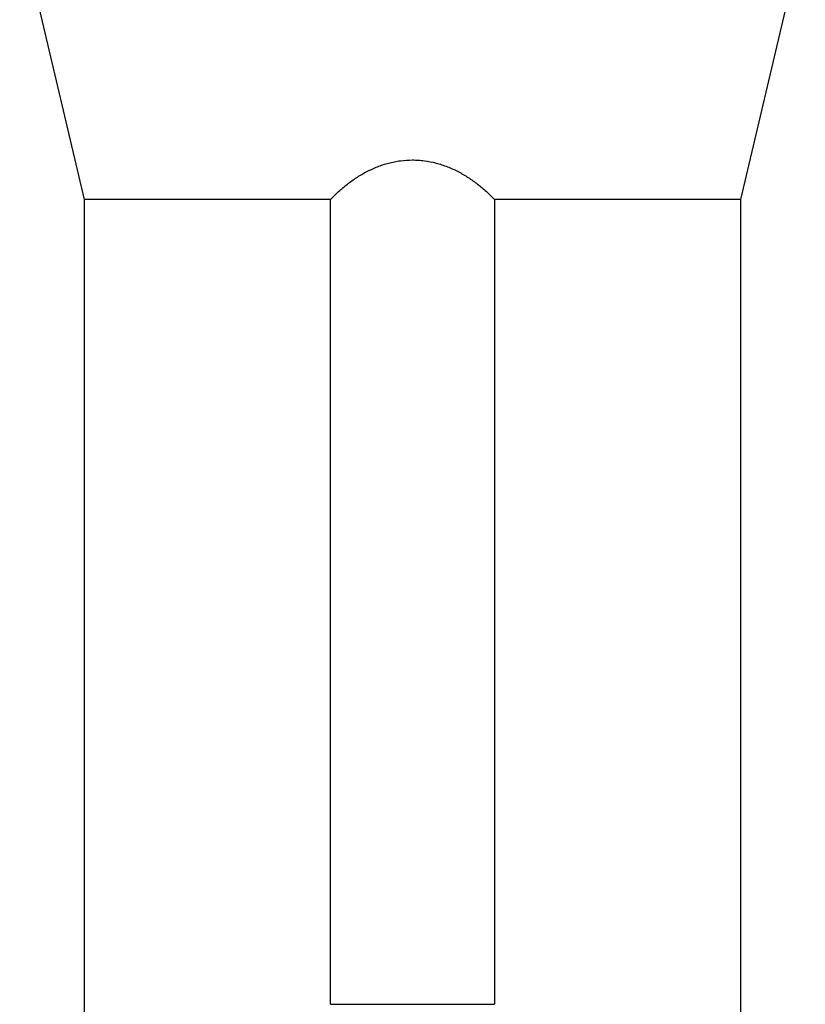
# Model space of a CAD drawing. Header units: millimetres. Extents: x 1228 to 2708, y 240 to 3424.
# Tile 4 of 7: x 1631 to 2306, y 1732 to 2578. Entities that reach past the tile are written whole.
import ezdxf

# ---------------------------------------------------------------- set-up
doc = ezdxf.new("R2010")
doc.units = ezdxf.units.MM

msp = doc.modelspace()

# ---------------------------------------------------------------- linework, layer by layer
at = {"color": 7, "linetype": 'Continuous', "lineweight": 25}
for p, q in [((1630.62, 2658.52), (1686.12, 2423.05)), ((2250.12, 2423.05), (2305.62, 2658.52)), ((1686.12, 2423.05), (1686.12, 1671.52)), ((1897.65, 2423.05), (1686.12, 2423.05)), ((1897.65, 1731.52), (1897.65, 2423.05)), ((2250.12, 2423.05), (2038.6, 2423.05)), ((2038.6, 2423.05), (2038.6, 1731.52)), ((2250.12, 1671.52), (2250.12, 2423.05)), ((1897.65, 1731.52), (2038.6, 1731.52))]:
    msp.add_line(p, q, dxfattribs=at)
msp.add_open_spline([(1897.65, 2423.05), (1899.91, 2425.4), (1902.24, 2427.67), (1907.08, 2432.05), (1909.58, 2434.16), (1914.76, 2438.19), (1917.45, 2440.11), (1920.94, 2442.38), (1921.65, 2442.83), (1923.07, 2443.71), (1923.79, 2444.14), (1925.95, 2445.4), (1927.41, 2446.21), (1931.84, 2448.52), (1934.88, 2449.91), (1941.12, 2452.37), (1944.32, 2453.43), (1948.46, 2454.52), (1949.29, 2454.73), (1950.97, 2455.12), (1951.81, 2455.3), (1954.35, 2455.8), (1956.05, 2456.08), (1961.15, 2456.76), (1964.57, 2456.99), (1969.73, 2457), (1971.45, 2456.94), (1974.04, 2456.78), (1974.91, 2456.71), (1976.63, 2456.54), (1977.49, 2456.44), (1981.77, 2455.88), (1985.12, 2455.22), (1991.72, 2453.49), (1994.95, 2452.43), (2001.32, 2449.94), (2004.38, 2448.54), (2010.3, 2445.45), (2013.17, 2443.77), (2018.71, 2440.17), (2021.4, 2438.26), (2025.31, 2435.22), (2026.59, 2434.18), (2029.11, 2432.06), (2030.35, 2430.98), (2033.99, 2427.68), (2036.34, 2425.4), (2038.6, 2423.05)], degree=3, knots=[0, 0, 0, 0, 0.0625, 0.0625, 0.125, 0.125, 0.1875, 0.1875, 0.203125, 0.203125, 0.21875, 0.21875, 0.25, 0.25, 0.3125, 0.3125, 0.375, 0.375, 0.390625, 0.390625, 0.40625, 0.40625, 0.4375, 0.4375, 0.5, 0.5, 0.53125, 0.53125, 0.546875, 0.546875, 0.5625, 0.5625, 0.625, 0.625, 0.6875, 0.6875, 0.75, 0.75, 0.8125, 0.8125, 0.875, 0.875, 0.90625, 0.90625, 0.9375, 0.9375, 1, 1, 1, 1], dxfattribs=at)

doc.saveas('drawing.dxf')
